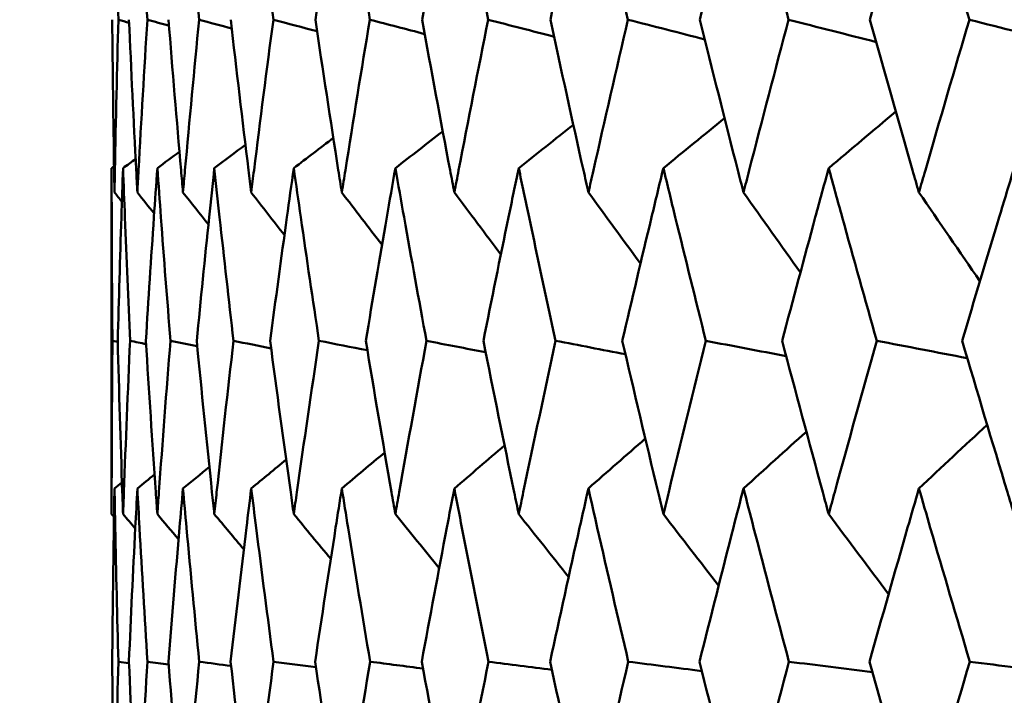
# Model space of a CAD drawing. Header units: millimetres. Extents: x 113 to 2969, y 62 to 2427.
# Tile 160 of 256: x 1342.78 to 1346.17, y 146.42 to 148.75. Entities that reach past the tile are written whole.
import ezdxf

# ---------------------------------------------------------------- set-up
doc = ezdxf.new("R2010")
doc.units = ezdxf.units.MM
doc.header["$LTSCALE"] = 12
doc.layers.add('Widoczne (ISO)', color=7, linetype='Continuous', lineweight=50)

msp = doc.modelspace()

# ---------------------------------------------------------------- linework, layer by layer
at = {"layer": 'Widoczne (ISO)'}
for p, q in [((1343.0943, 148.2397), (1343.0943, 147.0462)), ((1343.1155, 147.6403), (1343.0972, 147.6442)), ((1343.1542, 146.5323), (1343.1177, 146.5374))]:
    msp.add_line(p, q, dxfattribs=at)
msp.add_circle((1363.0943, 112.3297), 50, dxfattribs=at)
for points, knots in [([(1343.1176, 148.7518), (1343.114, 148.8815), (1343.1109, 149.0112), (1343.1067, 149.2086), (1343.1054, 149.2763), (1343.1042, 149.3439)], [0.01681985, 0.01681985, 0.01681985, 0.01681985, 0.06159108, 0.06159108, 0.08495433, 0.08495433, 0.08495433, 0.08495433]), ([(1343.2176, 148.7518), (1343.2094, 148.8815), (1343.2017, 149.0112), (1343.1904, 149.2086), (1343.1867, 149.2763), (1343.1831, 149.3439)], [0.01681985, 0.01681985, 0.01681985, 0.01681985, 0.06159108, 0.06159108, 0.08495433, 0.08495433, 0.08495433, 0.08495433]), ([(1343.3961, 148.7518), (1343.3833, 148.8815), (1343.3709, 149.0112), (1343.3527, 149.2086), (1343.3466, 149.2763), (1343.3405, 149.3439)], [0.01681985, 0.01681985, 0.01681985, 0.01681985, 0.06159108, 0.06159108, 0.08495433, 0.08495433, 0.08495433, 0.08495433]), ([(1343.6523, 148.7518), (1343.635, 148.8815), (1343.618, 149.0112), (1343.5929, 149.2086), (1343.5844, 149.2763), (1343.576, 149.3439)], [0.01681985, 0.01681985, 0.01681985, 0.01681985, 0.06159108, 0.06159108, 0.08495433, 0.08495433, 0.08495433, 0.08495433]), ([(1343.8884, 149.3439), (1343.8777, 149.2763), (1343.867, 149.2086), (1343.8363, 149.0112), (1343.8165, 148.8815), (1343.7971, 148.7518)], [0.03825175, 0.03825175, 0.03825175, 0.03825175, 0.06160817, 0.06160817, 0.10638617, 0.10638617, 0.10638617, 0.10638617]), ([(1343.9852, 148.7518), (1343.9634, 148.8815), (1343.942, 149.0112), (1343.91, 149.2086), (1343.8992, 149.2763), (1343.8884, 149.3439)], [0.01681985, 0.01681985, 0.01681985, 0.01681985, 0.06159108, 0.06159108, 0.08495433, 0.08495433, 0.08495433, 0.08495433]), ([(1344.2767, 149.3439), (1344.2636, 149.2763), (1344.2507, 149.2086), (1344.2133, 149.0112), (1344.189, 148.8815), (1344.1652, 148.7518)], [0.03825175, 0.03825175, 0.03825175, 0.03825175, 0.06160817, 0.06160817, 0.10638617, 0.10638617, 0.10638617, 0.10638617]), ([(1344.3935, 148.7518), (1344.3674, 148.8815), (1344.3416, 149.0112), (1344.3029, 149.2086), (1344.2897, 149.2763), (1344.2767, 149.3439)], [0.01681985, 0.01681985, 0.01681985, 0.01681985, 0.06159108, 0.06159108, 0.08495433, 0.08495433, 0.08495433, 0.08495433]), ([(1344.7392, 149.3439), (1344.7239, 149.2763), (1344.7087, 149.2086), (1344.6647, 149.0112), (1344.6361, 148.8815), (1344.608, 148.7518)], [0.03825175, 0.03825175, 0.03825175, 0.03825175, 0.06160817, 0.06160817, 0.10638617, 0.10638617, 0.10638617, 0.10638617]), ([(1344.8757, 148.7518), (1344.8452, 148.8815), (1344.8151, 149.0112), (1344.7699, 149.2086), (1344.7545, 149.2763), (1344.7392, 149.3439)], [0.01681985, 0.01681985, 0.01681985, 0.01681985, 0.06159108, 0.06159108, 0.08495433, 0.08495433, 0.08495433, 0.08495433]), ([(1345.2742, 149.3439), (1345.2567, 149.2763), (1345.2393, 149.2086), (1345.1889, 149.0112), (1345.1561, 148.8815), (1345.1237, 148.7518)], [0.03825175, 0.03825175, 0.03825175, 0.03825175, 0.06160817, 0.06160817, 0.10638617, 0.10638617, 0.10638617, 0.10638617]), ([(1345.4297, 148.7518), (1345.3951, 148.8815), (1345.3608, 149.0112), (1345.3093, 149.2086), (1345.2917, 149.2763), (1345.2742, 149.3439)], [0.01681985, 0.01681985, 0.01681985, 0.01681985, 0.06159108, 0.06159108, 0.08495433, 0.08495433, 0.08495433, 0.08495433]), ([(1345.8795, 149.3439), (1345.8599, 149.2763), (1345.8403, 149.2086), (1345.7837, 149.0112), (1345.7469, 148.8815), (1345.7104, 148.7518)], [0.03825175, 0.03825175, 0.03825175, 0.03825175, 0.06160817, 0.06160817, 0.10638617, 0.10638617, 0.10638617, 0.10638617]), ([(1346.0535, 148.7518), (1346.0148, 148.8815), (1345.9765, 149.0112), (1345.9188, 149.2086), (1345.8991, 149.2763), (1345.8795, 149.3439)], [0.01681985, 0.01681985, 0.01681985, 0.01681985, 0.06159108, 0.06159108, 0.08495433, 0.08495433, 0.08495433, 0.08495433]), ([(1343.0964, 148.7518), (1343.0979, 148.5788), (1343.1, 148.4057), (1343.1033, 148.2071), (1343.1037, 148.1816), (1343.1042, 148.156)], [0.02053386, 0.02053386, 0.02053386, 0.02053386, 0.08016461, 0.08016461, 0.08898694, 0.08898694, 0.08898694, 0.08898694]), ([(1343.1042, 148.156), (1343.1046, 148.1815), (1343.1051, 148.207), (1343.1089, 148.4056), (1343.1129, 148.5787), (1343.1176, 148.7518)], [0.07138254, 0.07138254, 0.07138254, 0.07138254, 0.08018544, 0.08018544, 0.13983561, 0.13983561, 0.13983561, 0.13983561]), ([(1343.1542, 148.7518), (1343.1617, 148.5788), (1343.17, 148.4057), (1343.1804, 148.2071), (1343.1817, 148.1816), (1343.1831, 148.156)], [0.02053386, 0.02053386, 0.02053386, 0.02053386, 0.08016461, 0.08016461, 0.08898694, 0.08898694, 0.08898694, 0.08898694]), ([(1343.1831, 148.156), (1343.1844, 148.1815), (1343.1858, 148.207), (1343.1966, 148.4056), (1343.2068, 148.5787), (1343.2176, 148.7518)], [0.07138254, 0.07138254, 0.07138254, 0.07138254, 0.08018544, 0.08018544, 0.13983561, 0.13983561, 0.13983561, 0.13983561]), ([(1343.2906, 148.7518), (1343.3043, 148.5788), (1343.3187, 148.4057), (1343.336, 148.2071), (1343.3383, 148.1816), (1343.3405, 148.156)], [0.02053386, 0.02053386, 0.02053386, 0.02053386, 0.08016461, 0.08016461, 0.08898694, 0.08898694, 0.08898694, 0.08898694]), ([(1343.3405, 148.156), (1343.3428, 148.1815), (1343.3451, 148.207), (1343.3629, 148.4056), (1343.3791, 148.5787), (1343.3961, 148.7518)], [0.07138254, 0.07138254, 0.07138254, 0.07138254, 0.08018544, 0.08018544, 0.13983561, 0.13983561, 0.13983561, 0.13983561]), ([(1343.5052, 148.7518), (1343.525, 148.5788), (1343.5454, 148.4057), (1343.5697, 148.2071), (1343.5728, 148.1816), (1343.576, 148.156)], [0.02053386, 0.02053386, 0.02053386, 0.02053386, 0.08016461, 0.08016461, 0.08898694, 0.08898694, 0.08898694, 0.08898694]), ([(1343.576, 148.156), (1343.5791, 148.1815), (1343.5823, 148.207), (1343.607, 148.4056), (1343.6293, 148.5787), (1343.6523, 148.7518)], [0.07138254, 0.07138254, 0.07138254, 0.07138254, 0.08018544, 0.08018544, 0.13983561, 0.13983561, 0.13983561, 0.13983561]), ([(1343.7971, 148.7518), (1343.8229, 148.5788), (1343.8493, 148.4057), (1343.8804, 148.2071), (1343.8844, 148.1816), (1343.8884, 148.156)], [0.02053386, 0.02053386, 0.02053386, 0.02053386, 0.08016461, 0.08016461, 0.08898694, 0.08898694, 0.08898694, 0.08898694]), ([(1343.8884, 148.156), (1343.8925, 148.1815), (1343.8965, 148.207), (1343.9281, 148.4056), (1343.9563, 148.5787), (1343.9852, 148.7518)], [0.07138254, 0.07138254, 0.07138254, 0.07138254, 0.08018544, 0.08018544, 0.13983561, 0.13983561, 0.13983561, 0.13983561]), ([(1344.1652, 148.7518), (1344.1968, 148.5788), (1344.2291, 148.4057), (1344.2669, 148.2071), (1344.2718, 148.1816), (1344.2767, 148.156)], [0.02053386, 0.02053386, 0.02053386, 0.02053386, 0.08016461, 0.08016461, 0.08898694, 0.08898694, 0.08898694, 0.08898694]), ([(1344.2767, 148.156), (1344.2816, 148.1815), (1344.2865, 148.207), (1344.3248, 148.4056), (1344.3588, 148.5787), (1344.3935, 148.7518)], [0.07138254, 0.07138254, 0.07138254, 0.07138254, 0.08018544, 0.08018544, 0.13983561, 0.13983561, 0.13983561, 0.13983561]), ([(1344.608, 148.7518), (1344.6453, 148.5788), (1344.6833, 148.4057), (1344.7277, 148.2071), (1344.7335, 148.1816), (1344.7392, 148.156)], [0.02053386, 0.02053386, 0.02053386, 0.02053386, 0.08016461, 0.08016461, 0.08898694, 0.08898694, 0.08898694, 0.08898694]), ([(1344.7392, 148.156), (1344.745, 148.1815), (1344.7507, 148.207), (1344.7956, 148.4056), (1344.8353, 148.5787), (1344.8757, 148.7518)], [0.07138254, 0.07138254, 0.07138254, 0.07138254, 0.08018544, 0.08018544, 0.13983561, 0.13983561, 0.13983561, 0.13983561]), ([(1345.1237, 148.7518), (1345.1667, 148.5788), (1345.2103, 148.4057), (1345.261, 148.2071), (1345.2676, 148.1816), (1345.2742, 148.156)], [0.02053386, 0.02053386, 0.02053386, 0.02053386, 0.08016461, 0.08016461, 0.08898694, 0.08898694, 0.08898694, 0.08898694]), ([(1345.2742, 148.156), (1345.2807, 148.1815), (1345.2873, 148.207), (1345.3385, 148.4056), (1345.3838, 148.5787), (1345.4297, 148.7518)], [0.07138254, 0.07138254, 0.07138254, 0.07138254, 0.08018544, 0.08018544, 0.13983561, 0.13983561, 0.13983561, 0.13983561]), ([(1345.7104, 148.7518), (1345.7587, 148.5788), (1345.8078, 148.4057), (1345.8647, 148.2071), (1345.8721, 148.1816), (1345.8795, 148.156)], [0.02053386, 0.02053386, 0.02053386, 0.02053386, 0.08016461, 0.08016461, 0.08898694, 0.08898694, 0.08898694, 0.08898694]), ([(1345.8795, 148.156), (1345.8868, 148.1815), (1345.8942, 148.207), (1345.9516, 148.4056), (1346.0022, 148.5787), (1346.0535, 148.7518)], [0.07138254, 0.07138254, 0.07138254, 0.07138254, 0.08018544, 0.08018544, 0.13983561, 0.13983561, 0.13983561, 0.13983561]), ([(1343.0972, 147.6442), (1343.0958, 147.7862), (1343.0949, 147.9282), (1343.0944, 148.1267), (1343.0943, 148.1832), (1343.0943, 148.2397)], [0.01259731, 0.01259731, 0.01259731, 0.01259731, 0.06159863, 0.06159863, 0.08110666, 0.08110666, 0.08110666, 0.08110666]), ([(1343.1338, 148.2397), (1343.1318, 148.1832), (1343.1298, 148.1267), (1343.1233, 147.9282), (1343.1191, 147.7862), (1343.1154, 147.6442)], [0.04208868, 0.04208868, 0.04208868, 0.04208868, 0.06158988, 0.06158988, 0.11059803, 0.11059803, 0.11059803, 0.11059803]), ([(1343.1579, 147.6442), (1343.1515, 147.7862), (1343.1455, 147.9282), (1343.1379, 148.1267), (1343.1358, 148.1832), (1343.1338, 148.2397)], [0.01259731, 0.01259731, 0.01259731, 0.01259731, 0.06159863, 0.06159863, 0.08110666, 0.08110666, 0.08110666, 0.08110666]), ([(1343.252, 148.2397), (1343.248, 148.1832), (1343.244, 148.1267), (1343.2304, 147.9282), (1343.2212, 147.7862), (1343.2124, 147.6442)], [0.04208868, 0.04208868, 0.04208868, 0.04208868, 0.06158988, 0.06158988, 0.11059803, 0.11059803, 0.11059803, 0.11059803]), ([(1343.2973, 147.6442), (1343.2858, 147.7862), (1343.2748, 147.9282), (1343.2602, 148.1267), (1343.256, 148.1832), (1343.252, 148.2397)], [0.01259731, 0.01259731, 0.01259731, 0.01259731, 0.06159863, 0.06159863, 0.08110666, 0.08110666, 0.08110666, 0.08110666]), ([(1343.4486, 148.2397), (1343.4425, 148.1832), (1343.4366, 148.1267), (1343.416, 147.9282), (1343.4017, 147.7862), (1343.3879, 147.6442)], [0.04208868, 0.04208868, 0.04208868, 0.04208868, 0.06158988, 0.06158988, 0.11059803, 0.11059803, 0.11059803, 0.11059803]), ([(1343.5148, 147.6442), (1343.4984, 147.7862), (1343.4824, 147.9282), (1343.4607, 148.1267), (1343.4546, 148.1832), (1343.4486, 148.2397)], [0.01259731, 0.01259731, 0.01259731, 0.01259731, 0.06159863, 0.06159863, 0.08110666, 0.08110666, 0.08110666, 0.08110666]), ([(1343.7226, 148.2397), (1343.7147, 148.1832), (1343.7067, 148.1267), (1343.6792, 147.9282), (1343.66, 147.7862), (1343.6412, 147.6442)], [0.04208868, 0.04208868, 0.04208868, 0.04208868, 0.06158988, 0.06158988, 0.11059803, 0.11059803, 0.11059803, 0.11059803]), ([(1343.8097, 147.6442), (1343.7882, 147.7862), (1343.7673, 147.9282), (1343.7387, 148.1267), (1343.7306, 148.1832), (1343.7226, 148.2397)], [0.01259731, 0.01259731, 0.01259731, 0.01259731, 0.06159863, 0.06159863, 0.08110666, 0.08110666, 0.08110666, 0.08110666]), ([(1344.0732, 148.2397), (1344.0632, 148.1832), (1344.0534, 148.1267), (1344.019, 147.9282), (1343.9949, 147.7862), (1343.9712, 147.6442)], [0.04208868, 0.04208868, 0.04208868, 0.04208868, 0.06158988, 0.06158988, 0.11059803, 0.11059803, 0.11059803, 0.11059803]), ([(1344.1806, 147.6442), (1344.1543, 147.7862), (1344.1285, 147.9282), (1344.0931, 148.1267), (1344.0831, 148.1832), (1344.0732, 148.2397)], [0.01259731, 0.01259731, 0.01259731, 0.01259731, 0.06159863, 0.06159863, 0.08110666, 0.08110666, 0.08110666, 0.08110666]), ([(1344.4988, 148.2397), (1344.4869, 148.1832), (1344.4752, 148.1267), (1344.4341, 147.9282), (1344.4052, 147.7862), (1344.3768, 147.6442)], [0.04208868, 0.04208868, 0.04208868, 0.04208868, 0.06158988, 0.06158988, 0.11059803, 0.11059803, 0.11059803, 0.11059803]), ([(1344.6261, 147.6442), (1344.5951, 147.7862), (1344.5646, 147.9282), (1344.5225, 148.1267), (1344.5106, 148.1832), (1344.4988, 148.2397)], [0.01259731, 0.01259731, 0.01259731, 0.01259731, 0.06159863, 0.06159863, 0.08110666, 0.08110666, 0.08110666, 0.08110666]), ([(1344.9978, 148.2397), (1344.9841, 148.1832), (1344.9705, 148.1267), (1344.9229, 147.9282), (1344.8893, 147.7862), (1344.8562, 147.6442)], [0.04208868, 0.04208868, 0.04208868, 0.04208868, 0.06158988, 0.06158988, 0.11059803, 0.11059803, 0.11059803, 0.11059803]), ([(1345.1446, 147.6442), (1345.109, 147.7862), (1345.0738, 147.9282), (1345.0252, 148.1267), (1345.0115, 148.1832), (1344.9978, 148.2397)], [0.01259731, 0.01259731, 0.01259731, 0.01259731, 0.06159863, 0.06159863, 0.08110666, 0.08110666, 0.08110666, 0.08110666]), ([(1345.5682, 148.2397), (1345.5527, 148.1832), (1345.5373, 148.1267), (1345.4834, 147.9282), (1345.4452, 147.7862), (1345.4075, 147.6442)], [0.04208868, 0.04208868, 0.04208868, 0.04208868, 0.06158988, 0.06158988, 0.11059803, 0.11059803, 0.11059803, 0.11059803]), ([(1345.7339, 147.6442), (1345.6938, 147.7862), (1345.6541, 147.9282), (1345.5992, 148.1267), (1345.5837, 148.1832), (1345.5682, 148.2397)], [0.01259731, 0.01259731, 0.01259731, 0.01259731, 0.06159863, 0.06159863, 0.08110666, 0.08110666, 0.08110666, 0.08110666]), ([(1346.2078, 148.2397), (1346.1905, 148.1832), (1346.1734, 148.1267), (1346.1133, 147.9282), (1346.0708, 147.7862), (1346.0287, 147.6442)], [0.04208868, 0.04208868, 0.04208868, 0.04208868, 0.06158988, 0.06158988, 0.11059803, 0.11059803, 0.11059803, 0.11059803]), ([(1343.0943, 147.0462), (1343.0943, 147.0715), (1343.0943, 147.0968), (1343.0946, 147.2961), (1343.0955, 147.4702), (1343.0972, 147.6442)], [0.06686277, 0.06686277, 0.06686277, 0.06686277, 0.07557848, 0.07557848, 0.13558897, 0.13558897, 0.13558897, 0.13558897]), ([(1343.1154, 147.6442), (1343.1199, 147.4702), (1343.1251, 147.2962), (1343.132, 147.0969), (1343.1329, 147.0715), (1343.1338, 147.0462)], [0.01556037, 0.01556037, 0.01556037, 0.01556037, 0.07555527, 0.07555527, 0.08428623, 0.08428623, 0.08428623, 0.08428623]), ([(1343.1338, 147.0462), (1343.1347, 147.0715), (1343.1356, 147.0968), (1343.1429, 147.2961), (1343.1501, 147.4702), (1343.1579, 147.6442)], [0.06686277, 0.06686277, 0.06686277, 0.06686277, 0.07557848, 0.07557848, 0.13558897, 0.13558897, 0.13558897, 0.13558897]), ([(1343.2124, 147.6442), (1343.2231, 147.4702), (1343.2345, 147.2962), (1343.2484, 147.0969), (1343.2502, 147.0715), (1343.252, 147.0462)], [0.01556037, 0.01556037, 0.01556037, 0.01556037, 0.07555527, 0.07555527, 0.08428623, 0.08428623, 0.08428623, 0.08428623]), ([(1343.252, 147.0462), (1343.2538, 147.0715), (1343.2556, 147.0968), (1343.27, 147.2961), (1343.2833, 147.4702), (1343.2973, 147.6442)], [0.06686277, 0.06686277, 0.06686277, 0.06686277, 0.07557848, 0.07557848, 0.13558897, 0.13558897, 0.13558897, 0.13558897]), ([(1343.3879, 147.6442), (1343.4047, 147.4702), (1343.4223, 147.2962), (1343.4432, 147.0969), (1343.4459, 147.0715), (1343.4486, 147.0462)], [0.01556037, 0.01556037, 0.01556037, 0.01556037, 0.07555527, 0.07555527, 0.08428623, 0.08428623, 0.08428623, 0.08428623]), ([(1343.4486, 147.0462), (1343.4512, 147.0715), (1343.4539, 147.0968), (1343.4753, 147.2961), (1343.4947, 147.4702), (1343.5148, 147.6442)], [0.06686277, 0.06686277, 0.06686277, 0.06686277, 0.07557848, 0.07557848, 0.13558897, 0.13558897, 0.13558897, 0.13558897]), ([(1343.6412, 147.6442), (1343.6641, 147.4702), (1343.6877, 147.2962), (1343.7155, 147.0969), (1343.7191, 147.0715), (1343.7226, 147.0462)], [0.01556037, 0.01556037, 0.01556037, 0.01556037, 0.07555527, 0.07555527, 0.08428623, 0.08428623, 0.08428623, 0.08428623]), ([(1343.7226, 147.0462), (1343.7262, 147.0715), (1343.7298, 147.0968), (1343.7581, 147.2961), (1343.7835, 147.4702), (1343.8097, 147.6442)], [0.06686277, 0.06686277, 0.06686277, 0.06686277, 0.07557848, 0.07557848, 0.13558897, 0.13558897, 0.13558897, 0.13558897]), ([(1343.9712, 147.6442), (1344.0001, 147.4702), (1344.0297, 147.2962), (1344.0643, 147.0969), (1344.0687, 147.0715), (1344.0732, 147.0462)], [0.01556037, 0.01556037, 0.01556037, 0.01556037, 0.07555527, 0.07555527, 0.08428623, 0.08428623, 0.08428623, 0.08428623]), ([(1344.0732, 147.0462), (1344.0776, 147.0715), (1344.082, 147.0968), (1344.1172, 147.2961), (1344.1485, 147.4702), (1344.1806, 147.6442)], [0.06686277, 0.06686277, 0.06686277, 0.06686277, 0.07557848, 0.07557848, 0.13558897, 0.13558897, 0.13558897, 0.13558897]), ([(1344.3768, 147.6442), (1344.4115, 147.4702), (1344.4469, 147.2962), (1344.4882, 147.0969), (1344.4935, 147.0715), (1344.4988, 147.0462)], [0.01556037, 0.01556037, 0.01556037, 0.01556037, 0.07555527, 0.07555527, 0.08428623, 0.08428623, 0.08428623, 0.08428623]), ([(1344.4988, 147.0462), (1344.5041, 147.0715), (1344.5093, 147.0968), (1344.5511, 147.2961), (1344.5883, 147.4702), (1344.6261, 147.6442)], [0.06686277, 0.06686277, 0.06686277, 0.06686277, 0.07557848, 0.07557848, 0.13558897, 0.13558897, 0.13558897, 0.13558897]), ([(1344.8562, 147.6442), (1344.8966, 147.4702), (1344.9377, 147.2962), (1344.9856, 147.0969), (1344.9917, 147.0715), (1344.9978, 147.0462)], [0.01556037, 0.01556037, 0.01556037, 0.01556037, 0.07555527, 0.07555527, 0.08428623, 0.08428623, 0.08428623, 0.08428623]), ([(1344.9978, 147.0462), (1345.0039, 147.0715), (1345.01, 147.0968), (1345.0583, 147.2961), (1345.1011, 147.4702), (1345.1446, 147.6442)], [0.06686277, 0.06686277, 0.06686277, 0.06686277, 0.07557848, 0.07557848, 0.13558897, 0.13558897, 0.13558897, 0.13558897]), ([(1345.4075, 147.6442), (1345.4535, 147.4702), (1345.5002, 147.2962), (1345.5544, 147.0969), (1345.5613, 147.0715), (1345.5682, 147.0462)], [0.01556037, 0.01556037, 0.01556037, 0.01556037, 0.07555527, 0.07555527, 0.08428623, 0.08428623, 0.08428623, 0.08428623]), ([(1345.5682, 147.0462), (1345.5751, 147.0715), (1345.582, 147.0968), (1345.6366, 147.2961), (1345.6849, 147.4702), (1345.7339, 147.6442)], [0.06686277, 0.06686277, 0.06686277, 0.06686277, 0.07557848, 0.07557848, 0.13558897, 0.13558897, 0.13558897, 0.13558897]), ([(1346.0287, 147.6442), (1346.0801, 147.4702), (1346.1321, 147.2962), (1346.1924, 147.0969), (1346.2001, 147.0715), (1346.2078, 147.0462)], [0.01556037, 0.01556037, 0.01556037, 0.01556037, 0.07555527, 0.07555527, 0.08428623, 0.08428623, 0.08428623, 0.08428623]), ([(1343.1042, 147.135), (1343.1034, 147.0899), (1343.1026, 147.0448), (1343.0995, 146.8456), (1343.0977, 146.6915), (1343.0964, 146.5374)], [0.04598621, 0.04598621, 0.04598621, 0.04598621, 0.06155279, 0.06155279, 0.11473062, 0.11473062, 0.11473062, 0.11473062]), ([(1343.1177, 146.5374), (1343.1135, 146.6915), (1343.1098, 146.8456), (1343.1058, 147.0447), (1343.105, 147.0899), (1343.1042, 147.135)], [0.00838421, 0.00838421, 0.00838421, 0.00838421, 0.06155515, 0.06155515, 0.07712864, 0.07712864, 0.07712864, 0.07712864]), ([(1343.1831, 147.135), (1343.1807, 147.0899), (1343.1783, 147.0448), (1343.1681, 146.8456), (1343.1607, 146.6915), (1343.154, 146.5374)], [0.04598621, 0.04598621, 0.04598621, 0.04598621, 0.06155279, 0.06155279, 0.11473062, 0.11473062, 0.11473062, 0.11473062]), ([(1343.2179, 146.5374), (1343.2082, 146.6915), (1343.199, 146.8456), (1343.1879, 147.0447), (1343.1855, 147.0899), (1343.1831, 147.135)], [0.00838421, 0.00838421, 0.00838421, 0.00838421, 0.06155515, 0.06155515, 0.07712864, 0.07712864, 0.07712864, 0.07712864]), ([(1343.3405, 147.135), (1343.3365, 147.0899), (1343.3326, 147.0448), (1343.3153, 146.8456), (1343.3025, 146.6915), (1343.2902, 146.5374)], [0.04598621, 0.04598621, 0.04598621, 0.04598621, 0.06155279, 0.06155279, 0.11473062, 0.11473062, 0.11473062, 0.11473062]), ([(1343.3966, 146.5374), (1343.3814, 146.6915), (1343.3668, 146.8456), (1343.3486, 147.0447), (1343.3446, 147.0899), (1343.3405, 147.135)], [0.00838421, 0.00838421, 0.00838421, 0.00838421, 0.06155515, 0.06155515, 0.07712864, 0.07712864, 0.07712864, 0.07712864]), ([(1343.576, 147.135), (1343.5704, 147.0899), (1343.5648, 147.0448), (1343.5405, 146.8456), (1343.5223, 146.6915), (1343.5047, 146.5374)], [0.04598621, 0.04598621, 0.04598621, 0.04598621, 0.06155279, 0.06155279, 0.11473062, 0.11473062, 0.11473062, 0.11473062]), ([(1343.6529, 146.5374), (1343.6324, 146.6915), (1343.6124, 146.8456), (1343.5872, 147.0447), (1343.5816, 147.0899), (1343.576, 147.135)], [0.00838421, 0.00838421, 0.00838421, 0.00838421, 0.06155515, 0.06155515, 0.07712864, 0.07712864, 0.07712864, 0.07712864]), ([(1343.8884, 147.135), (1343.8813, 147.0899), (1343.8742, 147.0448), (1343.843, 146.8456), (1343.8194, 146.6915), (1343.7964, 146.5374)], [0.04598621, 0.04598621, 0.04598621, 0.04598621, 0.06155279, 0.06155279, 0.11473062, 0.11473062, 0.11473062, 0.11473062]), ([(1343.986, 146.5374), (1343.9602, 146.6915), (1343.9348, 146.8456), (1343.9028, 147.0447), (1343.8956, 147.0899), (1343.8884, 147.135)], [0.00838421, 0.00838421, 0.00838421, 0.00838421, 0.06155515, 0.06155515, 0.07712864, 0.07712864, 0.07712864, 0.07712864]), ([(1344.2767, 147.135), (1344.268, 147.0899), (1344.2594, 147.0448), (1344.2214, 146.8456), (1344.1926, 146.6915), (1344.1643, 146.5374)], [0.04598621, 0.04598621, 0.04598621, 0.04598621, 0.06155279, 0.06155279, 0.11473062, 0.11473062, 0.11473062, 0.11473062]), ([(1344.3945, 146.5374), (1344.3635, 146.6915), (1344.3329, 146.8456), (1344.2941, 147.0447), (1344.2854, 147.0899), (1344.2767, 147.135)], [0.00838421, 0.00838421, 0.00838421, 0.00838421, 0.06155515, 0.06155515, 0.07712864, 0.07712864, 0.07712864, 0.07712864]), ([(1344.7392, 147.135), (1344.729, 147.0899), (1344.7189, 147.0448), (1344.6743, 146.8456), (1344.6403, 146.6915), (1344.6069, 146.5374)], [0.04598621, 0.04598621, 0.04598621, 0.04598621, 0.06155279, 0.06155279, 0.11473062, 0.11473062, 0.11473062, 0.11473062]), ([(1344.8768, 146.5374), (1344.8407, 146.6915), (1344.805, 146.8456), (1344.7596, 147.0447), (1344.7494, 147.0899), (1344.7392, 147.135)], [0.00838421, 0.00838421, 0.00838421, 0.00838421, 0.06155515, 0.06155515, 0.07712864, 0.07712864, 0.07712864, 0.07712864]), ([(1345.2742, 147.135), (1345.2625, 147.0899), (1345.2509, 147.0448), (1345.1999, 146.8456), (1345.1609, 146.6915), (1345.1225, 146.5374)], [0.04598621, 0.04598621, 0.04598621, 0.04598621, 0.06155279, 0.06155279, 0.11473062, 0.11473062, 0.11473062, 0.11473062]), ([(1345.431, 146.5374), (1345.3899, 146.6915), (1345.3493, 146.8456), (1345.2975, 147.0447), (1345.2858, 147.0899), (1345.2742, 147.135)], [0.00838421, 0.00838421, 0.00838421, 0.00838421, 0.06155515, 0.06155515, 0.07712864, 0.07712864, 0.07712864, 0.07712864]), ([(1345.8795, 147.135), (1345.8664, 147.0899), (1345.8534, 147.0448), (1345.7961, 146.8456), (1345.7523, 146.6915), (1345.7089, 146.5374)], [0.04598621, 0.04598621, 0.04598621, 0.04598621, 0.06155279, 0.06155279, 0.11473062, 0.11473062, 0.11473062, 0.11473062]), ([(1346.055, 146.5374), (1346.0091, 146.6915), (1345.9637, 146.8456), (1345.9056, 147.0447), (1345.8925, 147.0899), (1345.8795, 147.135)], [0.00838421, 0.00838421, 0.00838421, 0.00838421, 0.06155515, 0.06155515, 0.07712864, 0.07712864, 0.07712864, 0.07712864]), ([(1343.0964, 146.5374), (1343.0978, 146.3623), (1343.1, 146.1872), (1343.1033, 145.9876), (1343.1037, 145.9631), (1343.1042, 145.9386)], [0.01044349, 0.01044349, 0.01044349, 0.01044349, 0.07085106, 0.07085106, 0.07930241, 0.07930241, 0.07930241, 0.07930241]), ([(1343.1042, 145.9386), (1343.1046, 145.963), (1343.1051, 145.9875), (1343.1089, 146.1871), (1343.1129, 146.3623), (1343.1177, 146.5374)], [0.06241522, 0.06241522, 0.06241522, 0.06241522, 0.0708546, 0.0708546, 0.13127416, 0.13127416, 0.13127416, 0.13127416]), ([(1343.154, 146.5374), (1343.1616, 146.3623), (1343.17, 146.1872), (1343.1805, 145.9876), (1343.1818, 145.9631), (1343.1831, 145.9386)], [0.01044349, 0.01044349, 0.01044349, 0.01044349, 0.07085106, 0.07085106, 0.07930241, 0.07930241, 0.07930241, 0.07930241]), ([(1343.1831, 145.9386), (1343.1844, 145.963), (1343.1857, 145.9875), (1343.1966, 146.1871), (1343.2069, 146.3623), (1343.2179, 146.5374)], [0.06241522, 0.06241522, 0.06241522, 0.06241522, 0.0708546, 0.0708546, 0.13127416, 0.13127416, 0.13127416, 0.13127416]), ([(1343.2902, 146.5374), (1343.3041, 146.3623), (1343.3187, 146.1872), (1343.3362, 145.9876), (1343.3384, 145.9631), (1343.3405, 145.9386)], [0.01044349, 0.01044349, 0.01044349, 0.01044349, 0.07085106, 0.07085106, 0.07930241, 0.07930241, 0.07930241, 0.07930241]), ([(1343.3405, 145.9386), (1343.3427, 145.963), (1343.3449, 145.9875), (1343.3629, 146.1871), (1343.3794, 146.3623), (1343.3966, 146.5374)], [0.06241522, 0.06241522, 0.06241522, 0.06241522, 0.0708546, 0.0708546, 0.13127416, 0.13127416, 0.13127416, 0.13127416]), ([(1343.5047, 146.5374), (1343.5247, 146.3623), (1343.5454, 146.1872), (1343.5699, 145.9876), (1343.5729, 145.9631), (1343.576, 145.9386)], [0.01044349, 0.01044349, 0.01044349, 0.01044349, 0.07085106, 0.07085106, 0.07930241, 0.07930241, 0.07930241, 0.07930241]), ([(1343.576, 145.9386), (1343.579, 145.963), (1343.582, 145.9875), (1343.607, 146.1871), (1343.6296, 146.3623), (1343.6529, 146.5374)], [0.06241522, 0.06241522, 0.06241522, 0.06241522, 0.0708546, 0.0708546, 0.13127416, 0.13127416, 0.13127416, 0.13127416]), ([(1343.7964, 146.5374), (1343.8225, 146.3623), (1343.8493, 146.1872), (1343.8807, 145.9876), (1343.8846, 145.9631), (1343.8884, 145.9386)], [0.01044349, 0.01044349, 0.01044349, 0.01044349, 0.07085106, 0.07085106, 0.07930241, 0.07930241, 0.07930241, 0.07930241]), ([(1343.8884, 145.9386), (1343.8923, 145.963), (1343.8962, 145.9875), (1343.928, 146.1871), (1343.9567, 146.3623), (1343.986, 146.5374)], [0.06241522, 0.06241522, 0.06241522, 0.06241522, 0.0708546, 0.0708546, 0.13127416, 0.13127416, 0.13127416, 0.13127416]), ([(1344.1643, 146.5374), (1344.1963, 146.3623), (1344.2291, 146.1872), (1344.2673, 145.9876), (1344.272, 145.9631), (1344.2767, 145.9386)], [0.01044349, 0.01044349, 0.01044349, 0.01044349, 0.07085106, 0.07085106, 0.07930241, 0.07930241, 0.07930241, 0.07930241]), ([(1344.2767, 145.9386), (1344.2814, 145.963), (1344.2861, 145.9875), (1344.3247, 146.1871), (1344.3593, 146.3623), (1344.3945, 146.5374)], [0.06241522, 0.06241522, 0.06241522, 0.06241522, 0.0708546, 0.0708546, 0.13127416, 0.13127416, 0.13127416, 0.13127416]), ([(1344.6069, 146.5374), (1344.6448, 146.3623), (1344.6834, 146.1872), (1344.7282, 145.9876), (1344.7337, 145.9631), (1344.7392, 145.9386)], [0.01044349, 0.01044349, 0.01044349, 0.01044349, 0.07085106, 0.07085106, 0.07930241, 0.07930241, 0.07930241, 0.07930241]), ([(1344.7392, 145.9386), (1344.7447, 145.963), (1344.7503, 145.9875), (1344.7955, 146.1871), (1344.8358, 146.3623), (1344.8768, 146.5374)], [0.06241522, 0.06241522, 0.06241522, 0.06241522, 0.0708546, 0.0708546, 0.13127416, 0.13127416, 0.13127416, 0.13127416]), ([(1345.1225, 146.5374), (1345.166, 146.3623), (1345.2103, 146.1872), (1345.2616, 145.9876), (1345.2679, 145.9631), (1345.2742, 145.9386)], [0.01044349, 0.01044349, 0.01044349, 0.01044349, 0.07085106, 0.07085106, 0.07930241, 0.07930241, 0.07930241, 0.07930241]), ([(1345.2742, 145.9386), (1345.2805, 145.963), (1345.2868, 145.9875), (1345.3385, 146.1871), (1345.3844, 146.3623), (1345.431, 146.5374)], [0.06241522, 0.06241522, 0.06241522, 0.06241522, 0.0708546, 0.0708546, 0.13127416, 0.13127416, 0.13127416, 0.13127416]), ([(1345.7089, 146.5374), (1345.7581, 146.3623), (1345.8078, 146.1872), (1345.8653, 145.9876), (1345.8724, 145.9631), (1345.8795, 145.9386)], [0.01044349, 0.01044349, 0.01044349, 0.01044349, 0.07085106, 0.07085106, 0.07930241, 0.07930241, 0.07930241, 0.07930241]), ([(1345.8795, 145.9386), (1345.8865, 145.963), (1345.8936, 145.9875), (1345.9515, 146.1871), (1346.0029, 146.3623), (1346.055, 146.5374)], [0.06241522, 0.06241522, 0.06241522, 0.06241522, 0.0708546, 0.0708546, 0.13127416, 0.13127416, 0.13127416, 0.13127416])]:
    msp.add_open_spline(points, degree=3, knots=knots, dxfattribs=at)
for points in [[(1343.1546, 148.7412), (1343.1423, 148.7447), (1343.1299, 148.7482), (1343.1176, 148.7518)], [(1343.2923, 148.731), (1343.2674, 148.738), (1343.2425, 148.7449), (1343.2176, 148.7518)], [(1343.5087, 148.7213), (1343.4712, 148.7314), (1343.4336, 148.7416), (1343.3961, 148.7518)], [(1343.8031, 148.7117), (1343.7528, 148.7251), (1343.7025, 148.7384), (1343.6523, 148.7518)], [(1344.1742, 148.7024), (1344.1112, 148.7189), (1344.0482, 148.7353), (1343.9852, 148.7518)], [(1344.6207, 148.6932), (1344.5449, 148.7127), (1344.4692, 148.7322), (1344.3935, 148.7518)], [(1345.1406, 148.6839), (1345.0523, 148.7066), (1344.964, 148.7292), (1344.8757, 148.7518)], [(1345.732, 148.6747), (1345.6312, 148.7004), (1345.5305, 148.7261), (1345.4297, 148.7518)], [(1346.3925, 148.6653), (1346.2795, 148.6941), (1346.1665, 148.723), (1346.0535, 148.7518)], [(1344.9978, 148.2397), (1345.0681, 148.2972), (1345.1385, 148.3546), (1345.2089, 148.412)], [(1345.5682, 148.2397), (1345.6453, 148.3048), (1345.7225, 148.3698), (1345.7997, 148.4348)], [(1344.4988, 148.2397), (1344.5616, 148.2896), (1344.6244, 148.3395), (1344.6872, 148.3894)], [(1344.0732, 148.2397), (1344.1277, 148.2821), (1344.1821, 148.3244), (1344.2366, 148.3667)], [(1343.4486, 148.2397), (1343.4843, 148.2667), (1343.5201, 148.2936), (1343.5559, 148.3204)], [(1343.7226, 148.2397), (1343.7681, 148.2744), (1343.8136, 148.3091), (1343.8591, 148.3438)], [(1343.252, 148.2397), (1343.2774, 148.2587), (1343.3028, 148.2776), (1343.3283, 148.2965)], [(1343.0943, 148.2397), (1343.0971, 148.2418), (1343.0999, 148.2439), (1343.1026, 148.2459)], [(1343.1338, 148.2397), (1343.1482, 148.2504), (1343.1626, 148.2611), (1343.177, 148.2718)], [(1343.1042, 148.156), (1343.1127, 148.1452), (1343.1212, 148.1345), (1343.1297, 148.1238)], [(1343.1831, 148.156), (1343.2024, 148.1316), (1343.2217, 148.1072), (1343.241, 148.0829)], [(1343.3405, 148.156), (1343.3697, 148.1189), (1343.3989, 148.0818), (1343.4281, 148.0448)], [(1343.576, 148.156), (1343.6141, 148.1069), (1343.6522, 148.0579), (1343.6904, 148.0089)], [(1343.8884, 148.156), (1343.9346, 148.0955), (1343.9809, 148.0352), (1344.0272, 147.9749)], [(1344.2767, 148.156), (1344.3301, 148.0847), (1344.3836, 148.0134), (1344.4372, 147.9422)], [(1344.7392, 148.156), (1344.799, 148.0741), (1344.8589, 147.9924), (1344.9189, 147.9107)], [(1345.2742, 148.156), (1345.3395, 148.0639), (1345.405, 147.9719), (1345.4705, 147.88)], [(1345.8795, 148.156), (1345.9495, 148.0538), (1346.0197, 147.9517), (1346.09, 147.8498)], [(1343.2131, 147.6326), (1343.1947, 147.6365), (1343.1763, 147.6404), (1343.1579, 147.6442)], [(1343.3898, 147.6253), (1343.3589, 147.6316), (1343.3281, 147.6379), (1343.2973, 147.6442)], [(1343.6446, 147.6182), (1343.6014, 147.6269), (1343.5581, 147.6356), (1343.5148, 147.6442)], [(1343.9767, 147.6114), (1343.921, 147.6223), (1343.8653, 147.6333), (1343.8097, 147.6442)], [(1344.3847, 147.6046), (1344.3166, 147.6178), (1344.2486, 147.631), (1344.1806, 147.6442)], [(1344.8669, 147.598), (1344.7867, 147.6134), (1344.7064, 147.6288), (1344.6261, 147.6442)], [(1345.4215, 147.5913), (1345.3292, 147.609), (1345.2369, 147.6266), (1345.1446, 147.6442)], [(1346.0463, 147.5846), (1345.9422, 147.6045), (1345.838, 147.6244), (1345.7339, 147.6442)], [(1345.2742, 147.135), (1345.3465, 147.2003), (1345.4188, 147.2655), (1345.4911, 147.3307)], [(1345.8795, 147.135), (1345.9579, 147.2083), (1346.0363, 147.2815), (1346.1148, 147.3547)], [(1344.7392, 147.135), (1344.8046, 147.1923), (1344.87, 147.2496), (1344.9354, 147.3069)], [(1343.8884, 147.135), (1343.9377, 147.1763), (1343.987, 147.2176), (1344.0363, 147.2588)], [(1344.2767, 147.135), (1344.3344, 147.1843), (1344.3921, 147.2337), (1344.4498, 147.283)], [(1343.576, 147.135), (1343.6161, 147.1681), (1343.6563, 147.2012), (1343.6964, 147.2343)], [(1343.3405, 147.135), (1343.3709, 147.1597), (1343.4012, 147.1844), (1343.4315, 147.2091)], [(1343.1042, 147.135), (1343.1128, 147.1419), (1343.1214, 147.1488), (1343.13, 147.1558)], [(1343.1831, 147.135), (1343.2029, 147.151), (1343.2227, 147.167), (1343.2425, 147.183)], [(1343.0943, 147.0462), (1343.097, 147.043), (1343.0998, 147.0398), (1343.1025, 147.0366)], [(1343.1338, 147.0462), (1343.1478, 147.0298), (1343.1618, 147.0133), (1343.1758, 146.9968)], [(1343.252, 147.0462), (1343.2764, 147.0174), (1343.3008, 146.9886), (1343.3252, 146.9598)], [(1343.4486, 147.0462), (1343.4824, 147.0058), (1343.5163, 146.9654), (1343.5503, 146.925)], [(1343.7226, 147.0462), (1343.7652, 146.9948), (1343.8077, 146.9433), (1343.8503, 146.8919)], [(1344.0732, 147.0462), (1344.1235, 146.9842), (1344.1739, 146.9222), (1344.2243, 146.8602)], [(1344.4988, 147.0462), (1344.5561, 146.974), (1344.6135, 146.9017), (1344.6709, 146.8296)], [(1344.9978, 147.0462), (1345.0612, 146.964), (1345.1248, 146.8818), (1345.1884, 146.7998)], [(1345.5682, 147.0462), (1345.637, 146.9542), (1345.7058, 146.8623), (1345.7749, 146.7705)], [(1343.291, 146.5274), (1343.2667, 146.5307), (1343.2423, 146.5341), (1343.2179, 146.5374)], [(1343.5063, 146.5227), (1343.4697, 146.5276), (1343.4332, 146.5325), (1343.3966, 146.5374)], [(1343.7993, 146.5182), (1343.7505, 146.5246), (1343.7017, 146.531), (1343.6529, 146.5374)], [(1344.1686, 146.5137), (1344.1078, 146.5216), (1344.0469, 146.5295), (1343.986, 146.5374)], [(1344.613, 146.5094), (1344.5401, 146.5188), (1344.4673, 146.5281), (1344.3945, 146.5374)], [(1345.1305, 146.5051), (1345.0459, 146.5159), (1344.9614, 146.5267), (1344.8768, 146.5374)], [(1345.7192, 146.5009), (1345.6232, 146.5131), (1345.5271, 146.5253), (1345.431, 146.5374)], [(1346.3768, 146.4966), (1346.2695, 146.5102), (1346.1622, 146.5238), (1346.055, 146.5374)]]:
    msp.add_open_spline(points, degree=3, dxfattribs=at)

doc.saveas('drawing.dxf')
